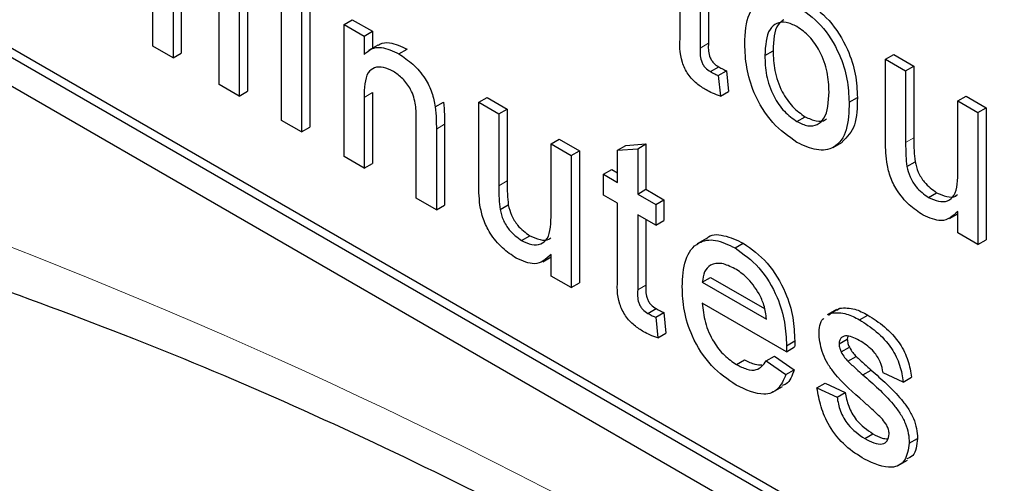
# Paper-space layout 'Blatt2' of a CAD drawing. Header units: millimetres. Extents: x 5 to 418, y 2 to 292.
# Tile 25 of 103: x 119.125 to 120.534, y 183.968 to 184.632. Entities that reach past the tile are written whole.
import ezdxf

# ---------------------------------------------------------------- set-up
doc = ezdxf.new("R2010")
doc.units = ezdxf.units.MM

psp = doc.layouts.new('Blatt2')

# ---------------------------------------------------------------- linework, layer by layer
at = {"color": 7, "linetype": 'Continuous', "lineweight": 25}
for p, q in [((117.1917, 185.646), (123.0842, 182.2443)), ((118.7002, 184.816), (123.0842, 182.2851)), ((118.712, 184.8228), (123.096, 182.2919)), ((119.3154, 184.5938), (119.3154, 184.7143)), ((120.07, 184.609), (120.07, 184.715)), ((119.3441, 184.685), (119.3441, 184.5772)), ((119.3559, 184.6918), (119.3559, 184.584)), ((120.0988, 184.6985), (120.0988, 184.5912)), ((120.1105, 184.6917), (120.1105, 184.598)), ((119.4993, 184.4876), (119.4993, 184.6765)), ((119.4506, 184.6584), (119.4506, 184.5293)), ((119.5281, 184.66), (119.5281, 184.471)), ((119.5398, 184.6668), (119.5398, 184.4778)), ((119.4101, 184.5391), (119.4101, 184.6559)), ((119.4388, 184.6516), (119.4388, 184.5225)), ((119.5889, 184.6248), (119.6007, 184.6316)), ((119.6007, 184.6316), (119.6294, 184.6151)), ((119.5889, 184.4359), (119.5889, 184.6248)), ((119.5889, 184.6248), (119.6176, 184.6082)), ((119.6176, 184.6082), (119.6294, 184.6151)), ((119.6294, 184.6151), (119.6294, 184.5907)), ((119.6176, 184.6082), (119.6176, 184.5819)), ((119.3441, 184.5772), (119.3154, 184.5938)), ((119.6372, 184.5952), (119.624, 184.5876)), ((119.6675, 184.5828), (119.6792, 184.5896)), ((120.1912, 184.5806), (120.203, 184.5874)), ((119.3441, 184.5772), (119.3559, 184.584)), ((120.364, 184.5752), (120.3758, 184.582)), ((120.364, 184.4587), (120.364, 184.5752)), ((120.364, 184.5752), (120.3927, 184.5586)), ((120.3758, 184.582), (120.4045, 184.5654)), ((120.1133, 184.5574), (120.1251, 184.5642)), ((120.1246, 184.5518), (120.1364, 184.5586)), ((120.1364, 184.5586), (120.1392, 184.5291)), ((120.3927, 184.5586), (120.4045, 184.5654)), ((120.3927, 184.5586), (120.3927, 184.4558)), ((120.4045, 184.5654), (120.4045, 184.4626)), ((120.1246, 184.5518), (120.1275, 184.5223)), ((119.4388, 184.5225), (119.4101, 184.5391)), ((119.4388, 184.5225), (119.4506, 184.5293)), ((119.6176, 184.5206), (119.6176, 184.4193)), ((119.6294, 184.5274), (119.6294, 184.4261)), ((119.7818, 184.5135), (119.7936, 184.5203)), ((119.7936, 184.5203), (119.8223, 184.5037)), ((120.1275, 184.5223), (120.1392, 184.5291)), ((120.3118, 184.5135), (120.3236, 184.5203)), ((120.4674, 184.5155), (120.4791, 184.5223)), ((120.4791, 184.5223), (120.5079, 184.5057)), ((119.7195, 184.5071), (119.7313, 184.5139)), ((119.7818, 184.397), (119.7818, 184.5135)), ((119.7818, 184.5135), (119.8105, 184.4969)), ((119.8105, 184.4969), (119.8223, 184.5037)), ((119.8223, 184.5037), (119.8223, 184.4009)), ((120.4674, 184.4163), (120.4674, 184.5155)), ((120.4674, 184.5155), (120.4961, 184.4989)), ((120.4961, 184.4989), (120.5079, 184.5057)), ((120.5079, 184.5057), (120.5079, 184.3168)), ((119.5281, 184.471), (119.4993, 184.4876)), ((119.6923, 184.3762), (119.6923, 184.489)), ((119.8105, 184.4969), (119.8105, 184.3941)), ((120.2372, 184.4859), (120.249, 184.4927)), ((120.4961, 184.4989), (120.4961, 184.31)), ((119.5281, 184.471), (119.5398, 184.4778)), ((119.721, 184.4752), (119.721, 184.3596)), ((119.7328, 184.482), (119.7328, 184.3664)), ((119.8852, 184.4538), (119.897, 184.4606)), ((119.897, 184.4606), (119.9257, 184.444)), ((119.8852, 184.4538), (119.9139, 184.4372)), ((119.8852, 184.3546), (119.8852, 184.4538)), ((119.9805, 184.4448), (119.9923, 184.4516)), ((119.9805, 184.4448), (120.0092, 184.4471)), ((119.9923, 184.4516), (120.021, 184.4539)), ((120.0092, 184.4471), (120.021, 184.4539)), ((120.0092, 184.4471), (120.0092, 184.3822)), ((120.021, 184.4539), (120.021, 184.389)), ((120.289, 184.4488), (120.3022, 184.4565)), ((119.6176, 184.4193), (119.5889, 184.4359)), ((119.9139, 184.4372), (119.9257, 184.444)), ((119.9139, 184.4372), (119.9139, 184.2483)), ((119.9257, 184.444), (119.9257, 184.2551)), ((119.9805, 184.3988), (119.9805, 184.4448)), ((119.6176, 184.4193), (119.6294, 184.4261)), ((119.9604, 184.4104), (119.9722, 184.4172)), ((119.9722, 184.4172), (119.9805, 184.4124)), ((120.3944, 184.4217), (120.4062, 184.4285)), ((119.9604, 184.3805), (119.9604, 184.4104)), ((119.9604, 184.4104), (119.9805, 184.3988)), ((120.0092, 184.3822), (120.021, 184.389)), ((120.021, 184.389), (120.0468, 184.3741)), ((119.721, 184.3596), (119.6923, 184.3762)), ((119.9805, 184.3689), (119.9604, 184.3805)), ((120.0092, 184.3822), (120.035, 184.3673)), ((120.4253, 184.3773), (120.4371, 184.3841)), ((119.721, 184.3596), (119.7328, 184.3664)), ((119.8122, 184.36), (119.824, 184.3668)), ((119.9805, 184.2629), (119.9805, 184.3689)), ((120.035, 184.3673), (120.0468, 184.3741)), ((120.035, 184.3673), (120.035, 184.3375)), ((120.0468, 184.3741), (120.0468, 184.3443)), ((120.035, 184.3375), (120.0092, 184.3524)), ((120.0092, 184.3524), (120.0092, 184.2451)), ((120.4554, 184.347), (120.4674, 184.3539)), ((120.4674, 184.3266), (120.4674, 184.3574)), ((120.021, 184.3456), (120.021, 184.2519)), ((120.035, 184.3375), (120.0468, 184.3443)), ((119.8431, 184.3156), (119.8549, 184.3224)), ((120.1075, 184.3183), (120.0942, 184.3107)), ((120.4961, 184.31), (120.4674, 184.3266)), ((120.1485, 184.3051), (120.1603, 184.3119)), ((120.4961, 184.31), (120.5079, 184.3168)), ((119.8732, 184.2853), (119.8852, 184.2922)), ((119.8852, 184.2648), (119.8852, 184.2957)), ((119.9139, 184.2483), (119.8852, 184.2648)), ((120.1016, 184.2559), (120.1134, 184.2627)), ((120.1134, 184.2627), (120.1908, 184.2181)), ((119.9139, 184.2483), (119.9257, 184.2551)), ((120.1016, 184.2559), (120.1935, 184.2029)), ((120.2221, 184.1565), (120.1016, 184.2261)), ((120.0238, 184.2113), (120.0356, 184.2182)), ((120.035, 184.2057), (120.0468, 184.2125)), ((120.035, 184.2057), (120.0379, 184.1762)), ((120.0468, 184.2125), (120.0497, 184.183)), ((120.2936, 184.2169), (120.2804, 184.2092)), ((120.2825, 184.209), (120.2867, 184.2121)), ((120.2867, 184.2121), (120.2985, 184.2189)), ((120.2943, 184.2158), (120.2985, 184.2189)), ((120.3267, 184.2022), (120.3385, 184.209)), ((120.0379, 184.1762), (120.0497, 184.183)), ((120.3099, 184.1786), (120.3092, 184.1745)), ((120.2221, 184.1565), (120.2338, 184.1633)), ((120.2222, 184.165), (120.234, 184.1718)), ((120.2974, 184.1677), (120.3092, 184.1745)), ((120.1932, 184.1434), (120.205, 184.1502)), ((120.205, 184.1502), (120.2331, 184.1306)), ((120.3004, 184.1561), (120.3122, 184.1629)), ((120.3099, 184.143), (120.3217, 184.1498)), ((120.1505, 184.1382), (120.1623, 184.145)), ((120.1932, 184.1434), (120.2213, 184.1238)), ((120.2213, 184.1238), (120.2331, 184.1306)), ((120.3316, 184.1233), (120.3434, 184.1301)), ((120.3893, 184.1131), (120.3606, 184.1263)), ((120.2658, 184.1048), (120.2776, 184.1116)), ((120.2776, 184.1116), (120.3063, 184.0983)), ((120.3893, 184.1131), (120.4011, 184.1199)), ((120.2033, 184.099), (120.2165, 184.1067)), ((120.2658, 184.1048), (120.2945, 184.0915)), ((120.2945, 184.0915), (120.3063, 184.0983)), ((120.3341, 184.0322), (120.3459, 184.039)), ((120.3979, 184.0256), (120.4097, 184.0324)), ((120.3821, 183.9934), (120.3954, 184.0011))]:
    psp.add_line(p, q, dxfattribs=at)
at = {"color": 7, "linetype": 'Continuous', "lineweight": 18}
for p, q in [((120.0988, 184.5912), (120.1105, 184.598)), ((119.6176, 184.5206), (119.6294, 184.5274)), ((119.721, 184.4752), (119.7328, 184.482)), ((120.3927, 184.4558), (120.4045, 184.4626)), ((119.8105, 184.3941), (119.8223, 184.4009)), ((120.0092, 184.2451), (120.021, 184.2519))]:
    psp.add_line(p, q, dxfattribs=at)
psp.add_arc((116.2208, 176.8764), 7.9725, 50.30384, 69.70154, dxfattribs=at)
at = {"color": 7, "linetype": 'Continuous', "lineweight": 25}
for points, knots in [([(120.1625, 184.597), (120.1631, 184.6129), (120.1643, 184.6412), (120.1801, 184.6541), (120.1871, 184.6598)], [0, 0, 0, 0, 0.560963, 1, 1, 1, 1]), ([(120.249, 184.6585), (120.2608, 184.6502), (120.2843, 184.6337), (120.3099, 184.5924), (120.3221, 184.553), (120.3231, 184.5312), (120.3236, 184.5203)], [0, 0, 0, 0, 0.279556, 0.5586, 0.778991, 1, 1, 1, 1]), ([(120.2372, 184.6517), (120.249, 184.6434), (120.2725, 184.6269), (120.2981, 184.5856), (120.3103, 184.5462), (120.3113, 184.5244), (120.3118, 184.5135)], [0, 0, 0, 0, 0.279556, 0.5586, 0.778991, 1, 1, 1, 1]), ([(120.2372, 184.6218), (120.232, 184.6244), (120.2214, 184.6294), (120.2077, 184.6275), (120.1932, 184.6148), (120.192, 184.5947), (120.1912, 184.5806)], [0, 0, 0, 0, 0.187137, 0.374025, 0.561097, 1, 1, 1, 1]), ([(120.2182, 184.6314), (120.2154, 184.6294), (120.2043, 184.6215), (120.2035, 184.6019), (120.203, 184.5874)], [0, 0, 0, 0, 0.254643, 1, 1, 1, 1]), ([(120.2831, 184.5285), (120.2827, 184.5377), (120.282, 184.5561), (120.2719, 184.5848), (120.2556, 184.6089), (120.2433, 184.6175), (120.2372, 184.6218)], [0, 0, 0, 0, 0.281064, 0.560316, 0.780174, 1, 1, 1, 1]), ([(120.1072, 184.5311), (120.1027, 184.5339), (120.0937, 184.5395), (120.0808, 184.553), (120.0684, 184.5791), (120.0694, 184.5967), (120.07, 184.609)], [0, 0, 0, 0, 0.187433, 0.373821, 0.559462, 1, 1, 1, 1]), ([(119.6176, 184.5819), (119.621, 184.5849), (119.6277, 184.591), (119.6447, 184.5935), (119.6588, 184.5869), (119.6675, 184.5828)], [0, 0, 0, 0, 0.280554, 0.560815, 1, 1, 1, 1]), ([(119.6376, 184.5947), (119.6384, 184.5954), (119.6428, 184.5989), (119.6567, 184.6), (119.6707, 184.5935), (119.6792, 184.5896)], [0, 0, 0, 0, 0.08724, 0.442807, 1, 1, 1, 1]), ([(120.0988, 184.5912), (120.0984, 184.5852), (120.0979, 184.5777), (120.1024, 184.5676), (120.1067, 184.5616), (120.1107, 184.5591), (120.1133, 184.5574)], [0, 0, 0, 0, 0.499596, 0.625239, 0.750354, 1, 1, 1, 1]), ([(120.1105, 184.598), (120.1102, 184.592), (120.1097, 184.5845), (120.1142, 184.5744), (120.1185, 184.5684), (120.1225, 184.5659), (120.1251, 184.5642)], [0, 0, 0, 0, 0.499596, 0.625239, 0.750354, 1, 1, 1, 1]), ([(120.2372, 184.4561), (120.2252, 184.4645), (120.2012, 184.4813), (120.1752, 184.5238), (120.1639, 184.5637), (120.1629, 184.5859), (120.1625, 184.597)], [0, 0, 0, 0, 0.279616, 0.558371, 0.778858, 1, 1, 1, 1]), ([(120.203, 184.5874), (120.2033, 184.578), (120.204, 184.5595), (120.2137, 184.5303), (120.2304, 184.5058), (120.2428, 184.4971), (120.249, 184.4927)], [0, 0, 0, 0, 0.281129, 0.560384, 0.780159, 1, 1, 1, 1]), ([(119.6675, 184.5828), (119.6741, 184.5783), (119.6875, 184.5693), (119.7047, 184.5495), (119.7155, 184.5271), (119.7181, 184.5137), (119.7195, 184.5071)], [0, 0, 0, 0, 0.280216, 0.559971, 0.779636, 1, 1, 1, 1]), ([(120.1912, 184.5806), (120.1915, 184.5712), (120.1922, 184.5527), (120.2019, 184.5235), (120.2186, 184.499), (120.231, 184.4903), (120.2372, 184.4859)], [0, 0, 0, 0, 0.281129, 0.560384, 0.780159, 1, 1, 1, 1]), ([(119.6595, 184.5576), (119.6547, 184.5599), (119.6451, 184.5645), (119.6321, 184.5641), (119.6183, 184.5529), (119.6179, 184.5339), (119.6176, 184.5206)], [0, 0, 0, 0, 0.187273, 0.374362, 0.56054, 1, 1, 1, 1]), ([(120.1251, 184.5642), (120.1272, 184.5631), (120.131, 184.5611), (120.1347, 184.5593), (120.1364, 184.5586)], [0, 0, 0, 0, 0.559965, 1, 1, 1, 1]), ([(119.6923, 184.489), (119.6922, 184.4957), (119.6921, 184.5091), (119.6863, 184.5308), (119.6731, 184.5483), (119.664, 184.5545), (119.6595, 184.5576)], [0, 0, 0, 0, 0.28168, 0.559785, 0.779587, 1, 1, 1, 1]), ([(120.1133, 184.5574), (120.1154, 184.5563), (120.1192, 184.5543), (120.1229, 184.5525), (120.1246, 184.5518)], [0, 0, 0, 0, 0.559965, 1, 1, 1, 1]), ([(120.1275, 184.5223), (120.1237, 184.5236), (120.117, 184.5259), (120.1102, 184.5295), (120.1072, 184.5311)], [0, 0, 0, 0, 0.5600783, 1, 1, 1, 1]), ([(120.2372, 184.4859), (120.2425, 184.4834), (120.2532, 184.4784), (120.2668, 184.4807), (120.2812, 184.4938), (120.2823, 184.5142), (120.2831, 184.5285)], [0, 0, 0, 0, 0.1870444, 0.3739447, 0.5609834, 1, 1, 1, 1]), ([(120.3236, 184.5203), (120.3234, 184.5061), (120.323, 184.4783), (120.3088, 184.4639), (120.3019, 184.4569)], [0, 0, 0, 0, 0.512915, 1, 1, 1, 1]), ([(119.7195, 184.5071), (119.72, 184.501), (119.721, 184.4902), (119.721, 184.4798), (119.721, 184.4752)], [0, 0, 0, 0, 0.559791, 1, 1, 1, 1]), ([(119.7313, 184.5139), (119.7318, 184.5078), (119.7327, 184.497), (119.7328, 184.4866), (119.7328, 184.482)], [0, 0, 0, 0, 0.559791, 1, 1, 1, 1]), ([(120.3118, 184.5135), (120.3114, 184.4996), (120.3106, 184.472), (120.2931, 184.4468), (120.2658, 184.4429), (120.2467, 184.4517), (120.2372, 184.4561)], [0, 0, 0, 0, 0.281033, 0.559513, 0.779602, 1, 1, 1, 1]), ([(120.249, 184.4927), (120.2542, 184.4903), (120.2647, 184.4855), (120.2754, 184.486), (120.279, 184.4895), (120.2794, 184.49)], [0, 0, 0, 0, 0.465388, 0.930416, 1, 1, 1, 1]), ([(120.4045, 184.4626), (120.4045, 184.4564), (120.4044, 184.4454), (120.4056, 184.4337), (120.4062, 184.4285)], [0, 0, 0, 0, 0.560241, 1, 1, 1, 1]), ([(120.3656, 184.428), (120.365, 184.4339), (120.364, 184.4444), (120.364, 184.4543), (120.364, 184.4587)], [0, 0, 0, 0, 0.5598387, 1, 1, 1, 1]), ([(120.3927, 184.4558), (120.3927, 184.4496), (120.3927, 184.4386), (120.3939, 184.4269), (120.3944, 184.4217)], [0, 0, 0, 0, 0.560241, 1, 1, 1, 1]), ([(120.4176, 184.352), (120.4109, 184.3565), (120.3976, 184.3656), (120.3805, 184.3857), (120.3695, 184.408), (120.3669, 184.4213), (120.3656, 184.428)], [0, 0, 0, 0, 0.280286, 0.560186, 0.779607, 1, 1, 1, 1]), ([(120.3944, 184.4217), (120.3957, 184.4167), (120.3982, 184.4067), (120.409, 184.389), (120.4191, 184.3818), (120.4253, 184.3773)], [0, 0, 0, 0, 0.2808637, 0.561194, 1, 1, 1, 1]), ([(120.4062, 184.4285), (120.4074, 184.4235), (120.41, 184.4135), (120.4208, 184.3958), (120.4309, 184.3886), (120.4371, 184.3841)], [0, 0, 0, 0, 0.2808637, 0.561194, 1, 1, 1, 1]), ([(120.4253, 184.3773), (120.4302, 184.3751), (120.44, 184.3706), (120.4532, 184.3713), (120.467, 184.383), (120.4672, 184.4026), (120.4674, 184.4163)], [0, 0, 0, 0, 0.1871115, 0.3742532, 0.5608343, 1, 1, 1, 1]), ([(119.7834, 184.3663), (119.7829, 184.3722), (119.7818, 184.3826), (119.7818, 184.3926), (119.7818, 184.397)], [0, 0, 0, 0, 0.559839, 1, 1, 1, 1]), ([(119.8105, 184.3941), (119.8105, 184.3879), (119.8105, 184.3768), (119.8117, 184.3652), (119.8122, 184.36)], [0, 0, 0, 0, 0.560241, 1, 1, 1, 1]), ([(119.8223, 184.4009), (119.8223, 184.3947), (119.8223, 184.3836), (119.8235, 184.372), (119.824, 184.3668)], [0, 0, 0, 0, 0.560241, 1, 1, 1, 1]), ([(120.4371, 184.3841), (120.4419, 184.382), (120.4516, 184.3777), (120.4623, 184.3771), (120.4661, 184.3807), (120.4669, 184.3815)], [0, 0, 0, 0, 0.440223, 0.880518, 1, 1, 1, 1]), ([(119.8354, 184.2902), (119.8287, 184.2948), (119.8154, 184.3039), (119.7983, 184.324), (119.7874, 184.3463), (119.7847, 184.3596), (119.7834, 184.3663)], [0, 0, 0, 0, 0.280286, 0.560186, 0.779607, 1, 1, 1, 1]), ([(119.824, 184.3668), (119.8253, 184.3618), (119.8278, 184.3517), (119.8386, 184.3341), (119.8487, 184.3268), (119.8549, 184.3224)], [0, 0, 0, 0, 0.280864, 0.561194, 1, 1, 1, 1]), ([(119.8122, 184.36), (119.8135, 184.355), (119.816, 184.3449), (119.8268, 184.3273), (119.837, 184.32), (119.8431, 184.3156)], [0, 0, 0, 0, 0.280864, 0.561194, 1, 1, 1, 1]), ([(119.8431, 184.3156), (119.848, 184.3134), (119.8578, 184.3088), (119.871, 184.3096), (119.8848, 184.3213), (119.885, 184.3408), (119.8852, 184.3546)], [0, 0, 0, 0, 0.187111, 0.374253, 0.560834, 1, 1, 1, 1]), ([(120.4674, 184.3574), (120.4602, 184.3508), (120.4473, 184.3389), (120.4267, 184.348), (120.4176, 184.352)], [0, 0, 0, 0, 0.559466, 1, 1, 1, 1]), ([(119.8549, 184.3224), (119.8598, 184.3203), (119.8694, 184.3159), (119.8802, 184.3154), (119.8839, 184.319), (119.8847, 184.3197)], [0, 0, 0, 0, 0.440223, 0.880518, 1, 1, 1, 1]), ([(120.1078, 184.318), (120.108, 184.3183), (120.1131, 184.3252), (120.1325, 184.3245), (120.1511, 184.3161), (120.1603, 184.3119)], [0, 0, 0, 0, 0.024421, 0.511721, 1, 1, 1, 1]), ([(120.0729, 184.2493), (120.0736, 184.2629), (120.0751, 184.2901), (120.0932, 184.3141), (120.12, 184.3188), (120.139, 184.3096), (120.1485, 184.3051)], [0, 0, 0, 0, 0.280748, 0.559775, 0.779666, 1, 1, 1, 1]), ([(120.1485, 184.3051), (120.1604, 184.2966), (120.1842, 184.2797), (120.2094, 184.2375), (120.2208, 184.198), (120.2217, 184.176), (120.2222, 184.165)], [0, 0, 0, 0, 0.279366, 0.558398, 0.778885, 1, 1, 1, 1]), ([(120.1603, 184.3119), (120.1722, 184.3034), (120.1959, 184.2865), (120.2212, 184.2443), (120.2326, 184.2048), (120.2335, 184.1828), (120.234, 184.1718)], [0, 0, 0, 0, 0.279366, 0.558398, 0.778885, 1, 1, 1, 1]), ([(119.8852, 184.2957), (119.878, 184.2891), (119.8652, 184.2772), (119.8445, 184.2863), (119.8354, 184.2902)], [0, 0, 0, 0, 0.559466, 1, 1, 1, 1]), ([(120.1484, 184.2753), (120.142, 184.2784), (120.1292, 184.2845), (120.1138, 184.282), (120.1039, 184.2719), (120.1024, 184.2612), (120.1016, 184.2559)], [0, 0, 0, 0, 0.28019, 0.559728, 0.779642, 1, 1, 1, 1]), ([(119.0494, 184.2644), (119.1287, 184.2356), (119.3592, 184.1516), (119.7465, 183.9777), (120.2103, 183.7293), (120.6749, 183.4371), (121.0472, 183.1703), (121.263, 182.9991), (121.3263, 182.9489)], [0, 0, 0, 0, 0.106109, 0.308603, 0.511101, 0.713584, 0.916095, 1, 1, 1, 1]), ([(120.0177, 184.185), (120.0132, 184.1878), (120.0041, 184.1934), (119.9912, 184.2069), (119.9788, 184.233), (119.9798, 184.2506), (119.9805, 184.2629)], [0, 0, 0, 0, 0.1874327, 0.3738211, 0.5594622, 1, 1, 1, 1]), ([(120.1829, 184.2395), (120.1772, 184.248), (120.167, 184.2633), (120.1541, 184.2716), (120.1484, 184.2753)], [0, 0, 0, 0, 0.558512, 1, 1, 1, 1]), ([(120.021, 184.2519), (120.0206, 184.2459), (120.0202, 184.2384), (120.0246, 184.2283), (120.029, 184.2223), (120.0329, 184.2198), (120.0356, 184.2182)], [0, 0, 0, 0, 0.499596, 0.625239, 0.750354, 1, 1, 1, 1]), ([(120.1501, 184.1086), (120.138, 184.1168), (120.1138, 184.1333), (120.0868, 184.1753), (120.0744, 184.2157), (120.0734, 184.2381), (120.0729, 184.2493)], [0, 0, 0, 0, 0.279952, 0.558661, 0.778994, 1, 1, 1, 1]), ([(120.0092, 184.2451), (120.0088, 184.2391), (120.0084, 184.2316), (120.0128, 184.2215), (120.0172, 184.2155), (120.0211, 184.213), (120.0238, 184.2113)], [0, 0, 0, 0, 0.499596, 0.625239, 0.750354, 1, 1, 1, 1]), ([(120.1935, 184.2029), (120.1927, 184.2096), (120.1914, 184.2216), (120.1855, 184.2341), (120.1829, 184.2395)], [0, 0, 0, 0, 0.560674, 1, 1, 1, 1]), ([(120.1016, 184.2261), (120.1025, 184.217), (120.1043, 184.1989), (120.1163, 184.1715), (120.133, 184.15), (120.1447, 184.1421), (120.1505, 184.1382)], [0, 0, 0, 0, 0.280633, 0.559687, 0.779661, 1, 1, 1, 1]), ([(120.0238, 184.2113), (120.0259, 184.2102), (120.0296, 184.2082), (120.0334, 184.2064), (120.035, 184.2057)], [0, 0, 0, 0, 0.559965, 1, 1, 1, 1]), ([(120.0356, 184.2182), (120.0377, 184.217), (120.0414, 184.215), (120.0452, 184.2132), (120.0468, 184.2125)], [0, 0, 0, 0, 0.559965, 1, 1, 1, 1]), ([(120.2867, 184.2121), (120.2937, 184.2123), (120.3063, 184.2128), (120.3205, 184.2055), (120.3267, 184.2022)], [0, 0, 0, 0, 0.5589377, 1, 1, 1, 1]), ([(120.2985, 184.2189), (120.3055, 184.2191), (120.3181, 184.2197), (120.3323, 184.2123), (120.3385, 184.209)], [0, 0, 0, 0, 0.5589377, 1, 1, 1, 1]), ([(120.3385, 184.209), (120.3466, 184.2038), (120.3626, 184.1934), (120.3841, 184.1709), (120.3973, 184.1436), (120.3998, 184.1278), (120.4011, 184.1199)], [0, 0, 0, 0, 0.280737, 0.560427, 0.77945, 1, 1, 1, 1]), ([(120.2687, 184.1809), (120.2692, 184.1902), (120.2697, 184.2), (120.2752, 184.2038), (120.2755, 184.204)], [0, 0, 0, 0, 0.941621, 1, 1, 1, 1]), ([(120.3267, 184.2022), (120.3348, 184.197), (120.3508, 184.1866), (120.3723, 184.1641), (120.3855, 184.1368), (120.388, 184.121), (120.3893, 184.1131)], [0, 0, 0, 0, 0.280737, 0.560427, 0.77945, 1, 1, 1, 1]), ([(120.0379, 184.1762), (120.0342, 184.1775), (120.0275, 184.1798), (120.0207, 184.1834), (120.0177, 184.185)], [0, 0, 0, 0, 0.560078, 1, 1, 1, 1]), ([(120.3324, 184.085), (120.3178, 184.0977), (120.2996, 184.1136), (120.2811, 184.1387), (120.2714, 184.1578), (120.2698, 184.1717), (120.2687, 184.1809)], [0, 0, 0, 0, 0.501321, 0.626592, 0.751817, 1, 1, 1, 1]), ([(120.3289, 184.1711), (120.3219, 184.175), (120.3115, 184.1807), (120.3016, 184.178), (120.2979, 184.1733), (120.2976, 184.1696), (120.2974, 184.1677)], [0, 0, 0, 0, 0.49977, 0.749095, 0.874592, 1, 1, 1, 1]), ([(120.2222, 184.165), (120.2222, 184.1634), (120.2221, 184.1606), (120.2221, 184.1578), (120.2221, 184.1565)], [0, 0, 0, 0, 0.559999, 1, 1, 1, 1]), ([(120.234, 184.1718), (120.234, 184.1702), (120.2339, 184.1674), (120.2339, 184.1646), (120.2338, 184.1633)], [0, 0, 0, 0, 0.559999, 1, 1, 1, 1]), ([(120.2974, 184.1677), (120.2976, 184.1656), (120.2979, 184.1618), (120.2996, 184.1578), (120.3004, 184.1561)], [0, 0, 0, 0, 0.559236, 1, 1, 1, 1]), ([(120.3092, 184.1745), (120.3094, 184.1724), (120.3097, 184.1686), (120.3114, 184.1646), (120.3122, 184.1629)], [0, 0, 0, 0, 0.559236, 1, 1, 1, 1]), ([(120.3606, 184.1263), (120.3595, 184.1315), (120.3575, 184.1418), (120.3458, 184.16), (120.3353, 184.1669), (120.3289, 184.1711)], [0, 0, 0, 0, 0.280304, 0.560237, 1, 1, 1, 1]), ([(120.3004, 184.1561), (120.302, 184.1534), (120.3047, 184.1486), (120.3083, 184.1447), (120.3099, 184.143)], [0, 0, 0, 0, 0.559084, 1, 1, 1, 1]), ([(120.3122, 184.1629), (120.3137, 184.1602), (120.3165, 184.1554), (120.3201, 184.1515), (120.3217, 184.1498)], [0, 0, 0, 0, 0.559084, 1, 1, 1, 1]), ([(120.3217, 184.1498), (120.3257, 184.1461), (120.3329, 184.1394), (120.3402, 184.1329), (120.3434, 184.1301)], [0, 0, 0, 0, 0.559965, 1, 1, 1, 1]), ([(120.1505, 184.1382), (120.1555, 184.1357), (120.1653, 184.1306), (120.1823, 184.129), (120.189, 184.1379), (120.1932, 184.1434)], [0, 0, 0, 0, 0.281282, 0.561906, 1, 1, 1, 1]), ([(120.1623, 184.145), (120.1673, 184.1423), (120.176, 184.1376), (120.1836, 184.1378), (120.1868, 184.1378)], [0, 0, 0, 0, 0.5808269, 1, 1, 1, 1]), ([(120.3099, 184.143), (120.3139, 184.1393), (120.3211, 184.1326), (120.3284, 184.1261), (120.3316, 184.1233)], [0, 0, 0, 0, 0.559965, 1, 1, 1, 1]), ([(120.2213, 184.1238), (120.2181, 184.1163), (120.2116, 184.1012), (120.1866, 184.0915), (120.1639, 184.1021), (120.1501, 184.1086)], [0, 0, 0, 0, 0.280613, 0.560833, 1, 1, 1, 1]), ([(120.2331, 184.1306), (120.2303, 184.1223), (120.2267, 184.1116), (120.2178, 184.1088), (120.2158, 184.1081)], [0, 0, 0, 0, 0.776004, 1, 1, 1, 1]), ([(120.3316, 184.1233), (120.3465, 184.1102), (120.3651, 184.094), (120.3848, 184.0687), (120.3925, 184.0543), (120.3972, 184.0392), (120.3977, 184.0302), (120.3979, 184.0256)], [0, 0, 0, 0, 0.500446, 0.625396, 0.750274, 0.875069, 1, 1, 1, 1]), ([(120.3434, 184.1301), (120.3583, 184.117), (120.3769, 184.1008), (120.3965, 184.0755), (120.4043, 184.0611), (120.409, 184.0461), (120.4094, 184.037), (120.4097, 184.0324)], [0, 0, 0, 0, 0.500446, 0.625396, 0.750274, 0.875069, 1, 1, 1, 1]), ([(120.3338, 184.0025), (120.3247, 184.0083), (120.3066, 184.0197), (120.2835, 184.0474), (120.2705, 184.078), (120.2674, 184.0958), (120.2658, 184.1048)], [0, 0, 0, 0, 0.280739, 0.559297, 0.779311, 1, 1, 1, 1]), ([(120.3063, 184.0983), (120.3075, 184.0917), (120.3098, 184.0785), (120.3237, 184.054), (120.3375, 184.0447), (120.3459, 184.039)], [0, 0, 0, 0, 0.281314, 0.561069, 1, 1, 1, 1]), ([(120.2945, 184.0915), (120.2957, 184.0849), (120.298, 184.0717), (120.3119, 184.0472), (120.3257, 184.0379), (120.3341, 184.0322)], [0, 0, 0, 0, 0.281314, 0.561069, 1, 1, 1, 1]), ([(120.3594, 184.0598), (120.3544, 184.0647), (120.3456, 184.0736), (120.3364, 184.0815), (120.3324, 184.085)], [0, 0, 0, 0, 0.559788, 1, 1, 1, 1]), ([(120.3692, 184.0388), (120.369, 184.0408), (120.3687, 184.0448), (120.3652, 184.0525), (120.3616, 184.057), (120.3594, 184.0598)], [0, 0, 0, 0, 0.279757, 0.559839, 1, 1, 1, 1]), ([(120.3341, 184.0322), (120.3385, 184.0298), (120.3473, 184.0252), (120.3589, 184.0234), (120.3674, 184.0279), (120.3686, 184.0352), (120.3692, 184.0388)], [0, 0, 0, 0, 0.281188, 0.560952, 0.781095, 1, 1, 1, 1]), ([(120.3459, 184.039), (120.3503, 184.0365), (120.3578, 184.0322), (120.3645, 184.032), (120.3672, 184.0319)], [0, 0, 0, 0, 0.596492, 1, 1, 1, 1]), ([(120.3979, 184.0256), (120.3965, 184.0165), (120.3937, 183.9982), (120.3697, 183.9863), (120.3474, 183.9964), (120.3338, 184.0025)], [0, 0, 0, 0, 0.279926, 0.560038, 1, 1, 1, 1]), ([(120.4097, 184.0324), (120.4087, 184.0226), (120.4073, 184.0082), (120.3974, 184.0044), (120.3942, 184.0032)], [0, 0, 0, 0, 0.679034, 1, 1, 1, 1])]:
    psp.add_open_spline(points, degree=3, knots=knots, dxfattribs=at)

doc.saveas('drawing.dxf')
